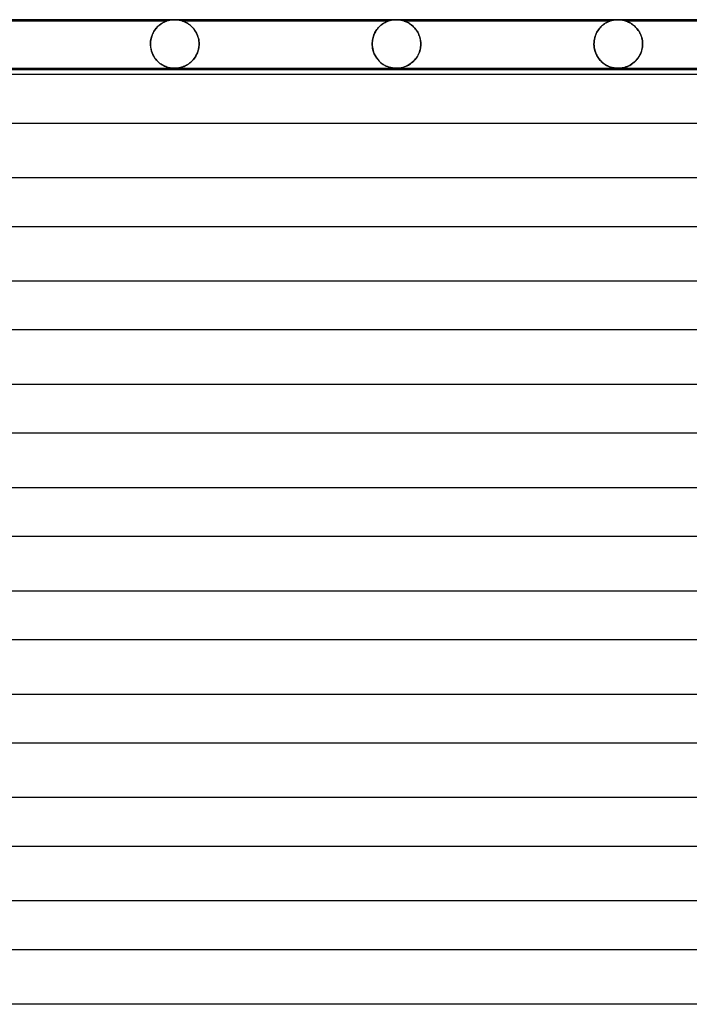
# Model space of a CAD drawing. Header units: millimetres. Extents: x -232 to 232, y -2 to 170.
# Tile 9 of 33: x -122 to -67, y 89 to 170. Entities that reach past the tile are written whole.
import ezdxf

# ---------------------------------------------------------------- set-up
doc = ezdxf.new("R2010")
doc.units = ezdxf.units.MM
doc.layers.add('HIDDEN', color=7, linetype='Continuous')
doc.layers.add('THICK', color=7, linetype='Continuous')

msp = doc.modelspace()

# ---------------------------------------------------------------- linework, layer by layer
at = {"layer": 'HIDDEN'}
for p, q in [((-127.126, 169.9), (-110.124, 169.9)), ((-111.079, 169.215), (-111.01, 169.3)), ((-110.966, 169.351), (-111.021, 169.288)), ((-111.01, 169.3), (-110.939, 169.381)), ((-110.909, 169.411), (-110.966, 169.351)), ((-110.939, 169.381), (-110.865, 169.456)), ((-110.852, 169.467), (-110.909, 169.411)), ((-110.865, 169.456), (-110.788, 169.524)), ((-110.794, 169.52), (-110.852, 169.467)), ((-110.735, 169.569), (-110.794, 169.52)), ((-110.788, 169.524), (-110.712, 169.586)), ((-110.677, 169.613), (-110.735, 169.569)), ((-110.712, 169.586), (-110.637, 169.642)), ((-110.62, 169.654), (-110.677, 169.613)), ((-110.637, 169.642), (-110.563, 169.691)), ((-110.565, 169.691), (-110.62, 169.654)), ((-110.511, 169.724), (-110.565, 169.691)), ((-110.563, 169.691), (-110.493, 169.734)), ((-110.46, 169.753), (-110.511, 169.724)), ((-110.493, 169.734), (-110.426, 169.771)), ((-110.412, 169.779), (-110.46, 169.753)), ((-110.426, 169.771), (-110.363, 169.803)), ((-110.367, 169.802), (-110.412, 169.779)), ((-110.325, 169.821), (-110.367, 169.802)), ((-110.363, 169.803), (-110.307, 169.829)), ((-110.285, 169.839), (-110.325, 169.821)), ((-110.307, 169.829), (-110.256, 169.851)), ((-110.246, 169.855), (-110.285, 169.839)), ((-110.256, 169.851), (-110.215, 169.868)), ((-110.208, 169.87), (-110.246, 169.855)), ((-110.215, 169.868), (-110.183, 169.88)), ((-110.174, 169.883), (-110.208, 169.87)), ((-110.183, 169.88), (-110.159, 169.888)), ((-110.147, 169.892), (-110.174, 169.883)), ((-110.159, 169.888), (-110.143, 169.894)), ((-110.13, 169.898), (-110.147, 169.892)), ((-110.143, 169.894), (-110.132, 169.897)), ((-110.132, 169.897), (-110.126, 169.899)), ((-110.125, 169.9), (-110.13, 169.898)), ((-110.126, 169.899), (-110.125, 169.9)), ((-110.124, 169.9), (-110.003, 169.936)), ((-110.003, 169.936), (-109.879, 169.964)), ((-109.879, 169.964), (-109.753, 169.984)), ((-109.753, 169.984), (-109.627, 169.996)), ((-109.627, 169.996), (-109.5, 170)), ((-109.5, 170), (-109.373, 169.996)), ((-109.373, 169.996), (-109.247, 169.984)), ((-109.247, 169.984), (-109.121, 169.964)), ((-109.121, 169.964), (-108.997, 169.936)), ((-108.997, 169.936), (-108.876, 169.9)), ((-108.876, 169.9), (-91.875, 169.9)), ((-108.873, 169.899), (-108.875, 169.9)), ((-108.875, 169.9), (-108.873, 169.899)), ((-108.867, 169.897), (-108.873, 169.899)), ((-108.873, 169.899), (-108.865, 169.897)), ((-108.856, 169.893), (-108.867, 169.897)), ((-108.865, 169.897), (-108.852, 169.892)), ((-108.838, 169.887), (-108.856, 169.893)), ((-108.852, 169.892), (-108.833, 169.886)), ((-108.812, 169.878), (-108.838, 169.887)), ((-108.833, 169.886), (-108.81, 169.878)), ((-108.778, 169.865), (-108.812, 169.878)), ((-108.81, 169.878), (-108.782, 169.867)), ((-108.782, 169.867), (-108.749, 169.854)), ((-108.734, 169.848), (-108.778, 169.865)), ((-108.749, 169.854), (-108.712, 169.839)), ((-108.682, 169.826), (-108.734, 169.848)), ((-108.712, 169.839), (-108.671, 169.821)), ((-108.624, 169.799), (-108.682, 169.826)), ((-108.671, 169.821), (-108.625, 169.799)), ((-108.625, 169.799), (-108.576, 169.775)), ((-108.56, 169.766), (-108.624, 169.799)), ((-108.576, 169.775), (-108.523, 169.746)), ((-108.492, 169.729), (-108.56, 169.766)), ((-108.523, 169.746), (-108.467, 169.714)), ((-108.42, 169.685), (-108.492, 169.729)), ((-108.467, 169.714), (-108.408, 169.678)), ((-108.346, 169.636), (-108.42, 169.685)), ((-108.408, 169.678), (-108.347, 169.637)), ((-108.347, 169.637), (-108.284, 169.592)), ((-108.269, 169.58), (-108.346, 169.636)), ((-108.284, 169.592), (-108.22, 169.542)), ((-108.192, 169.518), (-108.269, 169.58)), ((-108.22, 169.542), (-108.156, 169.487)), ((-108.114, 169.449), (-108.192, 169.518)), ((-108.156, 169.487), (-108.092, 169.428)), ((-108.039, 169.375), (-108.114, 169.449)), ((-108.092, 169.428), (-108.029, 169.364)), ((-107.966, 169.295), (-108.039, 169.375)), ((-108.029, 169.364), (-107.967, 169.296)), ((-107.967, 169.296), (-107.907, 169.224)), ((-107.897, 169.209), (-107.966, 169.295)), ((-92.765, 169.293), (-92.818, 169.226)), ((-92.78, 169.275), (-92.715, 169.35)), ((-92.71, 169.356), (-92.765, 169.293)), ((-92.715, 169.35), (-92.648, 169.421)), ((-92.654, 169.416), (-92.71, 169.356)), ((-92.597, 169.471), (-92.654, 169.416)), ((-92.648, 169.421), (-92.579, 169.487)), ((-92.539, 169.523), (-92.597, 169.471)), ((-92.579, 169.487), (-92.508, 169.549)), ((-92.481, 169.571), (-92.539, 169.523)), ((-92.508, 169.549), (-92.436, 169.606)), ((-92.424, 169.615), (-92.481, 169.571)), ((-92.436, 169.606), (-92.363, 169.658)), ((-92.367, 169.655), (-92.424, 169.615)), ((-92.313, 169.692), (-92.367, 169.655)), ((-92.363, 169.658), (-92.291, 169.705)), ((-92.26, 169.724), (-92.313, 169.692)), ((-92.291, 169.705), (-92.221, 169.746)), ((-92.21, 169.753), (-92.26, 169.724)), ((-92.221, 169.746), (-92.155, 169.782)), ((-92.162, 169.779), (-92.21, 169.753)), ((-92.117, 169.801), (-92.162, 169.779)), ((-92.155, 169.782), (-92.093, 169.812)), ((-92.076, 169.821), (-92.117, 169.801)), ((-92.093, 169.812), (-92.037, 169.838)), ((-92.037, 169.838), (-92.076, 169.821)), ((-92.037, 169.838), (-91.988, 169.859)), ((-91.999, 169.854), (-92.037, 169.838)), ((-91.96, 169.869), (-91.999, 169.854)), ((-91.988, 169.859), (-91.946, 169.875)), ((-91.925, 169.882), (-91.96, 169.869)), ((-91.946, 169.875), (-91.914, 169.887)), ((-91.898, 169.892), (-91.925, 169.882)), ((-91.914, 169.887), (-91.892, 169.894)), ((-91.88, 169.898), (-91.898, 169.892)), ((-91.892, 169.894), (-91.879, 169.899)), ((-91.875, 169.9), (-91.88, 169.898)), ((-91.879, 169.899), (-91.875, 169.9)), ((-91.875, 169.9), (-91.753, 169.936)), ((-91.753, 169.936), (-91.629, 169.964)), ((-91.629, 169.964), (-91.503, 169.984)), ((-91.503, 169.984), (-91.377, 169.996)), ((-91.377, 169.996), (-91.25, 170)), ((-91.25, 170), (-91.123, 169.996)), ((-91.123, 169.996), (-90.997, 169.984)), ((-90.997, 169.984), (-90.871, 169.964)), ((-90.871, 169.964), (-90.747, 169.936)), ((-90.747, 169.936), (-90.626, 169.9)), ((-90.626, 169.9), (-73.624, 169.9)), ((-90.622, 169.899), (-90.625, 169.9)), ((-90.625, 169.9), (-90.624, 169.9)), ((-90.624, 169.9), (-90.621, 169.898)), ((-90.613, 169.896), (-90.622, 169.899)), ((-90.621, 169.898), (-90.614, 169.896)), ((-90.614, 169.896), (-90.606, 169.893)), ((-90.595, 169.89), (-90.613, 169.896)), ((-90.606, 169.893), (-90.594, 169.89)), ((-90.57, 169.881), (-90.595, 169.89)), ((-90.594, 169.89), (-90.579, 169.884)), ((-90.579, 169.884), (-90.559, 169.877)), ((-90.534, 169.868), (-90.57, 169.881)), ((-90.559, 169.877), (-90.532, 169.867)), ((-90.489, 169.85), (-90.534, 169.868)), ((-90.532, 169.867), (-90.499, 169.854)), ((-90.499, 169.854), (-90.459, 169.837)), ((-90.436, 169.827), (-90.489, 169.85)), ((-90.459, 169.837), (-90.413, 169.817)), ((-90.377, 169.8), (-90.436, 169.827)), ((-90.413, 169.817), (-90.363, 169.794)), ((-90.312, 169.768), (-90.377, 169.8)), ((-90.363, 169.794), (-90.309, 169.766)), ((-90.243, 169.73), (-90.312, 169.768)), ((-90.309, 169.766), (-90.251, 169.735)), ((-90.251, 169.735), (-90.189, 169.698)), ((-90.17, 169.686), (-90.243, 169.73)), ((-90.189, 169.698), (-90.125, 169.657)), ((-90.096, 169.637), (-90.17, 169.686)), ((-90.125, 169.657), (-90.06, 169.611)), ((-90.019, 169.582), (-90.096, 169.637)), ((-90.06, 169.611), (-89.993, 169.561)), ((-89.943, 169.52), (-90.019, 169.582)), ((-89.993, 169.561), (-89.925, 169.505)), ((-89.869, 169.455), (-89.943, 169.52)), ((-89.925, 169.505), (-89.858, 169.445)), ((-89.796, 169.384), (-89.869, 169.455)), ((-89.858, 169.445), (-89.791, 169.379)), ((-89.726, 169.308), (-89.796, 169.384)), ((-89.791, 169.379), (-89.725, 169.307)), ((-89.659, 169.228), (-89.726, 169.308)), ((-89.725, 169.307), (-89.661, 169.23)), ((-74.545, 169.252), (-74.477, 169.334)), ((-74.469, 169.343), (-74.538, 169.261)), ((-74.477, 169.334), (-74.406, 169.411)), ((-74.398, 169.419), (-74.469, 169.343)), ((-74.406, 169.411), (-74.333, 169.482)), ((-74.326, 169.488), (-74.398, 169.419)), ((-74.333, 169.482), (-74.259, 169.547)), ((-74.253, 169.552), (-74.326, 169.488)), ((-74.259, 169.547), (-74.185, 169.606)), ((-74.181, 169.609), (-74.253, 169.552)), ((-74.185, 169.606), (-74.113, 169.658)), ((-74.109, 169.661), (-74.181, 169.609)), ((-74.113, 169.658), (-74.042, 169.704)), ((-74.038, 169.706), (-74.109, 169.661)), ((-74.042, 169.704), (-73.975, 169.744)), ((-73.97, 169.747), (-74.038, 169.706)), ((-73.975, 169.744), (-73.912, 169.778)), ((-73.906, 169.781), (-73.97, 169.747)), ((-73.912, 169.778), (-73.853, 169.808)), ((-73.847, 169.811), (-73.906, 169.781)), ((-73.853, 169.808), (-73.8, 169.832)), ((-73.793, 169.835), (-73.847, 169.811)), ((-73.8, 169.832), (-73.752, 169.853)), ((-73.746, 169.855), (-73.793, 169.835)), ((-73.752, 169.853), (-73.713, 169.868)), ((-73.708, 169.87), (-73.746, 169.855)), ((-73.713, 169.868), (-73.682, 169.88)), ((-73.679, 169.881), (-73.708, 169.87)), ((-73.682, 169.88), (-73.659, 169.888)), ((-73.657, 169.889), (-73.679, 169.881)), ((-73.659, 169.888), (-73.643, 169.894)), ((-73.643, 169.894), (-73.657, 169.889)), ((-73.643, 169.894), (-73.632, 169.897)), ((-73.633, 169.897), (-73.643, 169.894)), ((-73.627, 169.899), (-73.633, 169.897)), ((-73.632, 169.897), (-73.626, 169.899)), ((-73.625, 169.9), (-73.627, 169.899)), ((-73.626, 169.899), (-73.625, 169.9)), ((-73.624, 169.9), (-73.503, 169.936)), ((-73.503, 169.936), (-73.379, 169.964)), ((-73.379, 169.964), (-73.253, 169.984)), ((-73.253, 169.984), (-73.127, 169.996)), ((-73.127, 169.996), (-73, 170)), ((-73, 170), (-72.873, 169.996)), ((-72.873, 169.996), (-72.747, 169.984)), ((-72.747, 169.984), (-72.621, 169.964)), ((-72.621, 169.964), (-72.497, 169.936)), ((-72.497, 169.936), (-72.376, 169.9)), ((-72.376, 169.9), (-55.375, 169.9)), ((-72.373, 169.899), (-72.375, 169.9)), ((-72.375, 169.9), (-72.373, 169.899)), ((-72.365, 169.896), (-72.373, 169.899)), ((-72.373, 169.899), (-72.367, 169.897)), ((-72.367, 169.897), (-72.357, 169.894)), ((-72.35, 169.892), (-72.365, 169.896)), ((-72.357, 169.894), (-72.342, 169.889)), ((-72.328, 169.884), (-72.35, 169.892)), ((-72.342, 169.889), (-72.32, 169.881)), ((-72.297, 169.873), (-72.328, 169.884)), ((-72.32, 169.881), (-72.291, 169.87)), ((-72.257, 169.857), (-72.297, 169.873)), ((-72.291, 169.87), (-72.252, 169.855)), ((-72.209, 169.838), (-72.257, 169.857)), ((-72.252, 169.855), (-72.203, 169.835)), ((-72.154, 169.813), (-72.209, 169.838)), ((-72.203, 169.835), (-72.148, 169.81)), ((-72.094, 169.785), (-72.154, 169.813)), ((-72.148, 169.81), (-72.087, 169.781)), ((-72.029, 169.751), (-72.094, 169.785)), ((-72.087, 169.781), (-72.021, 169.746)), ((-71.96, 169.711), (-72.029, 169.751)), ((-72.021, 169.746), (-71.951, 169.706)), ((-71.888, 169.666), (-71.96, 169.711)), ((-71.951, 169.706), (-71.878, 169.66)), ((-71.814, 169.616), (-71.888, 169.666)), ((-71.878, 169.66), (-71.804, 169.608)), ((-71.74, 169.56), (-71.814, 169.616)), ((-71.804, 169.608), (-71.728, 169.551)), ((-71.666, 169.499), (-71.74, 169.56)), ((-71.728, 169.551), (-71.653, 169.487)), ((-71.594, 169.433), (-71.666, 169.499)), ((-71.653, 169.487), (-71.578, 169.418)), ((-71.523, 169.362), (-71.594, 169.433)), ((-71.578, 169.418), (-71.504, 169.342)), ((-71.454, 169.286), (-71.523, 169.362)), ((-71.504, 169.342), (-71.432, 169.261)), ((-111.45, 168.363), (-111.424, 168.483)), ((-111.41, 168.537), (-111.436, 168.434)), ((-111.424, 168.483), (-111.392, 168.599)), ((-111.381, 168.636), (-111.41, 168.537)), ((-111.392, 168.599), (-111.354, 168.712)), ((-111.347, 168.732), (-111.381, 168.636)), ((-111.354, 168.712), (-111.309, 168.822)), ((-111.309, 168.823), (-111.347, 168.732)), ((-111.309, 168.822), (-111.259, 168.927)), ((-111.267, 168.911), (-111.309, 168.823)), ((-111.223, 168.994), (-111.267, 168.911)), ((-111.259, 168.927), (-111.203, 169.028)), ((-111.176, 169.073), (-111.223, 168.994)), ((-111.203, 169.028), (-111.143, 169.124)), ((-111.126, 169.149), (-111.176, 169.073)), ((-111.143, 169.124), (-111.079, 169.215)), ((-111.075, 169.22), (-111.126, 169.149)), ((-111.021, 169.288), (-111.075, 169.22)), ((-107.907, 169.224), (-107.85, 169.146)), ((-107.831, 169.119), (-107.897, 169.209)), ((-107.85, 169.146), (-107.795, 169.065)), ((-107.769, 169.024), (-107.831, 169.119)), ((-107.795, 169.065), (-107.742, 168.978)), ((-107.712, 168.923), (-107.769, 169.024)), ((-107.742, 168.978), (-107.693, 168.887)), ((-107.661, 168.819), (-107.712, 168.923)), ((-107.693, 168.887), (-107.648, 168.791)), ((-107.615, 168.71), (-107.661, 168.819)), ((-107.648, 168.791), (-107.607, 168.69)), ((-107.575, 168.597), (-107.615, 168.71)), ((-107.607, 168.69), (-107.571, 168.585)), ((-107.542, 168.481), (-107.575, 168.597)), ((-107.571, 168.585), (-107.54, 168.475)), ((-107.515, 168.362), (-107.542, 168.481)), ((-93.183, 168.431), (-93.158, 168.536)), ((-93.156, 168.543), (-93.181, 168.439)), ((-93.158, 168.536), (-93.126, 168.639)), ((-93.125, 168.643), (-93.156, 168.543)), ((-93.126, 168.639), (-93.09, 168.741)), ((-93.091, 168.739), (-93.125, 168.643)), ((-93.053, 168.831), (-93.091, 168.739)), ((-93.09, 168.741), (-93.049, 168.839)), ((-93.011, 168.918), (-93.053, 168.831)), ((-93.049, 168.839), (-93.003, 168.933)), ((-92.966, 169.001), (-93.011, 168.918)), ((-93.003, 168.933), (-92.953, 169.024)), ((-92.919, 169.08), (-92.966, 169.001)), ((-92.953, 169.024), (-92.899, 169.112)), ((-92.87, 169.155), (-92.919, 169.08)), ((-92.899, 169.112), (-92.841, 169.195)), ((-92.818, 169.226), (-92.87, 169.155)), ((-92.841, 169.195), (-92.78, 169.275)), ((-89.661, 169.23), (-89.598, 169.147)), ((-89.596, 169.144), (-89.659, 169.228)), ((-89.598, 169.147), (-89.538, 169.058)), ((-89.536, 169.055), (-89.596, 169.144)), ((-89.538, 169.058), (-89.481, 168.963)), ((-89.481, 168.962), (-89.536, 169.055)), ((-89.481, 168.963), (-89.428, 168.862)), ((-89.43, 168.866), (-89.481, 168.962)), ((-89.384, 168.765), (-89.43, 168.866)), ((-89.428, 168.862), (-89.38, 168.755)), ((-89.344, 168.662), (-89.384, 168.765)), ((-89.38, 168.755), (-89.337, 168.643)), ((-89.309, 168.555), (-89.344, 168.662)), ((-89.337, 168.643), (-89.299, 168.523)), ((-89.28, 168.446), (-89.309, 168.555)), ((-89.299, 168.523), (-89.269, 168.399)), ((-74.907, 168.52), (-74.936, 168.394)), ((-74.936, 168.391), (-74.908, 168.516)), ((-74.908, 168.516), (-74.873, 168.637)), ((-74.871, 168.642), (-74.907, 168.52)), ((-74.873, 168.637), (-74.831, 168.753)), ((-74.828, 168.759), (-74.871, 168.642)), ((-74.831, 168.753), (-74.783, 168.864)), ((-74.78, 168.871), (-74.828, 168.759)), ((-74.783, 168.864), (-74.73, 168.969)), ((-74.726, 168.977), (-74.78, 168.871)), ((-74.73, 168.969), (-74.673, 169.069)), ((-74.667, 169.078), (-74.726, 168.977)), ((-74.673, 169.069), (-74.611, 169.163)), ((-74.604, 169.173), (-74.667, 169.078)), ((-74.611, 169.163), (-74.545, 169.252)), ((-74.538, 169.261), (-74.604, 169.173)), ((-71.387, 169.205), (-71.454, 169.286)), ((-71.432, 169.261), (-71.363, 169.173)), ((-71.324, 169.118), (-71.387, 169.205)), ((-71.363, 169.173), (-71.297, 169.079)), ((-71.264, 169.027), (-71.324, 169.118)), ((-71.297, 169.079), (-71.236, 168.978)), ((-71.209, 168.93), (-71.264, 169.027)), ((-71.236, 168.978), (-71.179, 168.872)), ((-71.157, 168.828), (-71.209, 168.93)), ((-71.179, 168.872), (-71.127, 168.761)), ((-71.111, 168.721), (-71.157, 168.828)), ((-71.127, 168.761), (-71.082, 168.644)), ((-71.07, 168.609), (-71.111, 168.721)), ((-71.082, 168.644), (-71.044, 168.522)), ((-71.036, 168.494), (-71.07, 168.609)), ((-71.044, 168.522), (-71.013, 168.395)), ((-71.009, 168.374), (-71.036, 168.494)), ((-111.482, 168), (-111.479, 168.122)), ((-111.479, 168.111), (-111.482, 168)), ((-111.482, 167.983), (-111.482, 168)), ((-111.482, 168), (-111.482, 167.983)), ((-111.482, 167.967), (-111.482, 167.983)), ((-111.482, 167.983), (-111.482, 167.967)), ((-111.481, 167.95), (-111.482, 167.967)), ((-111.482, 167.967), (-111.481, 167.95)), ((-111.481, 167.933), (-111.481, 167.95)), ((-111.481, 167.95), (-111.481, 167.933)), ((-111.48, 167.917), (-111.481, 167.933)), ((-111.481, 167.933), (-111.48, 167.917)), ((-111.48, 167.9), (-111.48, 167.917)), ((-111.48, 167.917), (-111.48, 167.9)), ((-111.48, 167.9), (-111.469, 167.774)), ((-111.465, 167.735), (-111.48, 167.9)), ((-111.479, 168.122), (-111.468, 168.243)), ((-111.47, 168.22), (-111.479, 168.111)), ((-111.456, 168.328), (-111.47, 168.22)), ((-111.469, 167.774), (-111.451, 167.648)), ((-111.468, 168.243), (-111.45, 168.363)), ((-111.437, 167.575), (-111.465, 167.735)), ((-111.436, 168.434), (-111.456, 168.328)), ((-107.54, 168.475), (-107.515, 168.36)), ((-107.525, 167.585), (-107.498, 167.74)), ((-107.506, 167.691), (-107.525, 167.588)), ((-107.497, 168.242), (-107.515, 168.362)), ((-107.515, 168.36), (-107.497, 168.243)), ((-107.492, 167.795), (-107.506, 167.691)), ((-107.498, 167.74), (-107.484, 167.9)), ((-107.497, 168.243), (-107.485, 168.122)), ((-107.485, 168.121), (-107.497, 168.242)), ((-107.484, 167.9), (-107.492, 167.795)), ((-107.485, 168.122), (-107.481, 168)), ((-107.481, 168), (-107.485, 168.121)), ((-107.483, 167.917), (-107.484, 167.9)), ((-107.484, 167.9), (-107.483, 167.917)), ((-107.482, 167.95), (-107.483, 167.933)), ((-107.483, 167.933), (-107.482, 167.95)), ((-107.483, 167.933), (-107.483, 167.917)), ((-107.483, 167.917), (-107.483, 167.933)), ((-107.481, 167.983), (-107.482, 167.967)), ((-107.482, 167.967), (-107.481, 167.983)), ((-107.482, 167.967), (-107.482, 167.95)), ((-107.482, 167.95), (-107.482, 167.967)), ((-107.481, 168), (-107.481, 167.983)), ((-107.481, 167.983), (-107.481, 168)), ((-93.226, 168.112), (-93.229, 168)), ((-93.229, 168), (-93.226, 168.108)), ((-93.229, 167.983), (-93.229, 168)), ((-93.229, 168), (-93.229, 167.983)), ((-93.228, 167.967), (-93.229, 167.983)), ((-93.229, 167.983), (-93.228, 167.967)), ((-93.228, 167.95), (-93.228, 167.967)), ((-93.228, 167.967), (-93.228, 167.95)), ((-93.227, 167.933), (-93.228, 167.95)), ((-93.228, 167.95), (-93.227, 167.933)), ((-93.227, 167.917), (-93.227, 167.933)), ((-93.227, 167.933), (-93.227, 167.917)), ((-93.226, 167.9), (-93.227, 167.917)), ((-93.227, 167.917), (-93.226, 167.9)), ((-93.217, 168.223), (-93.226, 168.112)), ((-93.226, 168.108), (-93.217, 168.217)), ((-93.226, 167.9), (-93.213, 167.753)), ((-93.219, 167.806), (-93.226, 167.9)), ((-93.208, 167.713), (-93.219, 167.806)), ((-93.202, 168.331), (-93.217, 168.223)), ((-93.217, 168.217), (-93.203, 168.324)), ((-93.213, 167.753), (-93.19, 167.607)), ((-93.193, 167.622), (-93.208, 167.713)), ((-93.203, 168.324), (-93.183, 168.431)), ((-93.181, 168.439), (-93.202, 168.331)), ((-89.249, 167.713), (-89.285, 167.526)), ((-89.257, 168.336), (-89.28, 168.446)), ((-89.269, 168.399), (-89.247, 168.27)), ((-89.267, 167.607), (-89.243, 167.752)), ((-89.241, 168.225), (-89.257, 168.336)), ((-89.23, 167.9), (-89.249, 167.713)), ((-89.247, 168.27), (-89.233, 168.137)), ((-89.243, 167.752), (-89.23, 167.9)), ((-89.231, 168.112), (-89.241, 168.225)), ((-89.233, 168.137), (-89.228, 168)), ((-89.228, 168), (-89.231, 168.112)), ((-89.229, 167.917), (-89.23, 167.9)), ((-89.23, 167.9), (-89.229, 167.917)), ((-89.228, 167.95), (-89.229, 167.933)), ((-89.229, 167.933), (-89.228, 167.95)), ((-89.229, 167.933), (-89.229, 167.917)), ((-89.229, 167.917), (-89.229, 167.933)), ((-89.228, 168), (-89.228, 167.983)), ((-89.228, 167.983), (-89.228, 168)), ((-89.228, 167.983), (-89.228, 167.967)), ((-89.228, 167.967), (-89.228, 167.983)), ((-89.228, 167.967), (-89.228, 167.95)), ((-89.228, 167.95), (-89.228, 167.967)), ((-74.969, 168.134), (-74.973, 168)), ((-74.973, 168), (-74.969, 168.132)), ((-74.973, 167.983), (-74.973, 168)), ((-74.973, 168), (-74.973, 167.983)), ((-74.973, 167.967), (-74.973, 167.983)), ((-74.973, 167.983), (-74.973, 167.967)), ((-74.973, 167.95), (-74.973, 167.967)), ((-74.973, 167.967), (-74.973, 167.95)), ((-74.972, 167.933), (-74.973, 167.95)), ((-74.973, 167.95), (-74.972, 167.933)), ((-74.972, 167.917), (-74.972, 167.933)), ((-74.972, 167.933), (-74.972, 167.917)), ((-74.971, 167.9), (-74.972, 167.917)), ((-74.972, 167.917), (-74.971, 167.9)), ((-74.971, 167.9), (-74.964, 167.802)), ((-74.962, 167.789), (-74.971, 167.9)), ((-74.957, 168.265), (-74.969, 168.134)), ((-74.969, 168.132), (-74.957, 168.263)), ((-74.964, 167.802), (-74.952, 167.705)), ((-74.948, 167.678), (-74.962, 167.789)), ((-74.936, 168.394), (-74.957, 168.265)), ((-74.957, 168.263), (-74.936, 168.391)), ((-74.952, 167.705), (-74.935, 167.609)), ((-74.927, 167.57), (-74.948, 167.678)), ((-70.99, 167.73), (-71.021, 167.563)), ((-71.013, 168.395), (-70.991, 168.266)), ((-70.989, 168.252), (-71.009, 168.374)), ((-71.006, 167.636), (-70.986, 167.767)), ((-70.991, 168.266), (-70.977, 168.134)), ((-70.974, 167.9), (-70.99, 167.73)), ((-70.976, 168.127), (-70.989, 168.252)), ((-70.986, 167.767), (-70.974, 167.9)), ((-70.977, 168.134), (-70.972, 168)), ((-70.972, 168), (-70.976, 168.127)), ((-70.973, 167.933), (-70.974, 167.917)), ((-70.974, 167.917), (-70.973, 167.933)), ((-70.974, 167.917), (-70.974, 167.9)), ((-70.974, 167.9), (-70.974, 167.917)), ((-70.972, 167.95), (-70.973, 167.933)), ((-70.973, 167.933), (-70.972, 167.95)), ((-70.972, 168), (-70.972, 167.983)), ((-70.972, 167.983), (-70.972, 168)), ((-70.972, 167.983), (-70.972, 167.967)), ((-70.972, 167.967), (-70.972, 167.983)), ((-70.972, 167.967), (-70.972, 167.95)), ((-70.972, 167.95), (-70.972, 167.967)), ((-111.451, 167.648), (-111.425, 167.523)), ((-111.397, 167.421), (-111.437, 167.575)), ((-111.425, 167.523), (-111.391, 167.399)), ((-111.347, 167.274), (-111.397, 167.421)), ((-111.391, 167.399), (-111.349, 167.278)), ((-111.349, 167.278), (-111.3, 167.162)), ((-111.288, 167.135), (-111.347, 167.274)), ((-111.3, 167.162), (-111.245, 167.049)), ((-111.22, 167.004), (-111.288, 167.135)), ((-111.245, 167.049), (-111.183, 166.941)), ((-111.146, 166.883), (-111.22, 167.004)), ((-111.183, 166.941), (-111.115, 166.838)), ((-111.065, 166.77), (-111.146, 166.883)), ((-107.887, 166.8), (-107.809, 166.91)), ((-107.803, 166.919), (-107.861, 166.835)), ((-107.809, 166.91), (-107.736, 167.03)), ((-107.75, 167.006), (-107.803, 166.919)), ((-107.7, 167.096), (-107.75, 167.006)), ((-107.736, 167.03), (-107.67, 167.157)), ((-107.655, 167.19), (-107.7, 167.096)), ((-107.67, 167.157), (-107.613, 167.292)), ((-107.615, 167.286), (-107.655, 167.19)), ((-107.579, 167.385), (-107.615, 167.286)), ((-107.613, 167.292), (-107.564, 167.435)), ((-107.549, 167.486), (-107.579, 167.385)), ((-107.564, 167.435), (-107.525, 167.585)), ((-107.525, 167.588), (-107.549, 167.486)), ((-93.174, 167.532), (-93.193, 167.622)), ((-93.19, 167.607), (-93.156, 167.461)), ((-93.151, 167.445), (-93.174, 167.532)), ((-93.156, 167.461), (-93.111, 167.318)), ((-93.125, 167.36), (-93.151, 167.445)), ((-93.096, 167.278), (-93.125, 167.36)), ((-93.111, 167.318), (-93.055, 167.18)), ((-93.064, 167.199), (-93.096, 167.278)), ((-93.029, 167.122), (-93.064, 167.199)), ((-93.055, 167.18), (-92.991, 167.047)), ((-92.992, 167.049), (-93.029, 167.122)), ((-92.952, 166.978), (-92.992, 167.049)), ((-92.991, 167.047), (-92.917, 166.92)), ((-92.91, 166.909), (-92.952, 166.978)), ((-92.917, 166.92), (-92.834, 166.799)), ((-92.867, 166.844), (-92.91, 166.909)), ((-89.657, 166.77), (-89.584, 166.869)), ((-89.501, 166.998), (-89.605, 166.84)), ((-89.584, 166.869), (-89.515, 166.975)), ((-89.515, 166.975), (-89.452, 167.087)), ((-89.413, 167.166), (-89.501, 166.998)), ((-89.452, 167.087), (-89.394, 167.207)), ((-89.341, 167.342), (-89.413, 167.166)), ((-89.394, 167.207), (-89.344, 167.334)), ((-89.344, 167.334), (-89.301, 167.467)), ((-89.285, 167.526), (-89.341, 167.342)), ((-89.301, 167.467), (-89.267, 167.607)), ((-74.935, 167.609), (-74.914, 167.514)), ((-74.901, 167.463), (-74.927, 167.57)), ((-74.914, 167.514), (-74.889, 167.421)), ((-74.869, 167.358), (-74.901, 167.463)), ((-74.889, 167.421), (-74.86, 167.33)), ((-74.833, 167.257), (-74.869, 167.358)), ((-74.86, 167.33), (-74.827, 167.241)), ((-74.791, 167.158), (-74.833, 167.257)), ((-74.827, 167.241), (-74.79, 167.156)), ((-74.745, 167.064), (-74.791, 167.158)), ((-74.79, 167.156), (-74.75, 167.073)), ((-74.75, 167.073), (-74.707, 166.993)), ((-74.695, 166.973), (-74.745, 167.064)), ((-74.707, 166.993), (-74.66, 166.916)), ((-74.642, 166.887), (-74.695, 166.973)), ((-74.66, 166.916), (-74.611, 166.842)), ((-74.584, 166.804), (-74.642, 166.887)), ((-71.36, 166.828), (-71.29, 166.928)), ((-71.27, 166.96), (-71.357, 166.831)), ((-71.29, 166.928), (-71.226, 167.033)), ((-71.191, 167.098), (-71.27, 166.96)), ((-71.226, 167.033), (-71.168, 167.144)), ((-71.123, 167.245), (-71.191, 167.098)), ((-71.168, 167.144), (-71.117, 167.26)), ((-71.065, 167.401), (-71.123, 167.245)), ((-71.117, 167.26), (-71.072, 167.381)), ((-71.072, 167.381), (-71.035, 167.506)), ((-71.021, 167.563), (-71.065, 167.401)), ((-71.035, 167.506), (-71.006, 167.636)), ((-111.115, 166.838), (-111.041, 166.74)), ((-110.979, 166.666), (-111.065, 166.77)), ((-111.041, 166.74), (-110.963, 166.648)), ((-110.889, 166.571), (-110.979, 166.666)), ((-110.963, 166.648), (-110.88, 166.562)), ((-110.797, 166.485), (-110.889, 166.571)), ((-110.88, 166.562), (-110.792, 166.481)), ((-110.702, 166.408), (-110.797, 166.485)), ((-110.792, 166.481), (-110.7, 166.406)), ((-110.607, 166.339), (-110.702, 166.408)), ((-110.7, 166.406), (-110.606, 166.338)), ((-110.51, 166.277), (-110.607, 166.339)), ((-110.606, 166.338), (-110.511, 166.278)), ((-110.511, 166.278), (-110.415, 166.225)), ((-110.413, 166.223), (-110.51, 166.277)), ((-110.415, 166.225), (-110.319, 166.178)), ((-110.317, 166.176), (-110.413, 166.223)), ((-110.319, 166.178), (-110.224, 166.138)), ((-110.221, 166.136), (-110.317, 166.176)), ((-110.224, 166.138), (-110.13, 166.103)), ((-110.128, 166.102), (-110.221, 166.136)), ((-110.13, 166.103), (-110.038, 166.074)), ((-110.036, 166.074), (-110.128, 166.102)), ((-110.038, 166.074), (-109.947, 166.051)), ((-109.946, 166.051), (-110.036, 166.074)), ((-109.947, 166.051), (-109.862, 166.033)), ((-109.861, 166.033), (-109.946, 166.051)), ((-109.014, 166.059), (-109.09, 166.042)), ((-109.078, 166.044), (-108.992, 166.065)), ((-108.934, 166.081), (-109.014, 166.059)), ((-108.992, 166.065), (-108.903, 166.09)), ((-108.854, 166.106), (-108.934, 166.081)), ((-108.903, 166.09), (-108.811, 166.121)), ((-108.772, 166.136), (-108.854, 166.106)), ((-108.811, 166.121), (-108.718, 166.157)), ((-108.689, 166.17), (-108.772, 166.136)), ((-108.718, 166.157), (-108.623, 166.2)), ((-108.606, 166.209), (-108.689, 166.17)), ((-108.623, 166.2), (-108.527, 166.249)), ((-108.522, 166.252), (-108.606, 166.209)), ((-108.527, 166.249), (-108.431, 166.306)), ((-108.439, 166.3), (-108.522, 166.252)), ((-108.358, 166.353), (-108.439, 166.3)), ((-108.431, 166.306), (-108.335, 166.369)), ((-108.278, 166.41), (-108.358, 166.353)), ((-108.335, 166.369), (-108.241, 166.439)), ((-108.201, 166.471), (-108.278, 166.41)), ((-108.241, 166.439), (-108.148, 166.517)), ((-108.127, 166.536), (-108.201, 166.471)), ((-108.148, 166.517), (-108.058, 166.603)), ((-108.056, 166.605), (-108.127, 166.536)), ((-108.058, 166.603), (-107.971, 166.697)), ((-107.987, 166.678), (-108.056, 166.605)), ((-107.923, 166.755), (-107.987, 166.678)), ((-107.971, 166.697), (-107.887, 166.8)), ((-107.861, 166.835), (-107.923, 166.755)), ((-92.821, 166.781), (-92.867, 166.844)), ((-92.834, 166.799), (-92.744, 166.686)), ((-92.774, 166.721), (-92.821, 166.781)), ((-92.725, 166.664), (-92.774, 166.721)), ((-92.744, 166.686), (-92.646, 166.58)), ((-92.675, 166.61), (-92.725, 166.664)), ((-92.624, 166.558), (-92.675, 166.61)), ((-92.646, 166.58), (-92.542, 166.482)), ((-92.571, 166.509), (-92.624, 166.558)), ((-92.518, 166.462), (-92.571, 166.509)), ((-92.542, 166.482), (-92.432, 166.393)), ((-92.463, 166.418), (-92.518, 166.462)), ((-92.408, 166.376), (-92.463, 166.418)), ((-92.432, 166.393), (-92.319, 166.315)), ((-92.353, 166.337), (-92.408, 166.376)), ((-92.297, 166.301), (-92.353, 166.337)), ((-92.319, 166.315), (-92.204, 166.246)), ((-92.242, 166.267), (-92.297, 166.301)), ((-92.187, 166.237), (-92.242, 166.267)), ((-92.204, 166.246), (-92.089, 166.187)), ((-92.133, 166.208), (-92.187, 166.237)), ((-92.079, 166.182), (-92.133, 166.208)), ((-92.089, 166.187), (-91.974, 166.138)), ((-92.026, 166.159), (-92.079, 166.182)), ((-91.973, 166.137), (-92.026, 166.159)), ((-91.974, 166.138), (-91.861, 166.097)), ((-91.922, 166.118), (-91.973, 166.137)), ((-91.871, 166.1), (-91.922, 166.118)), ((-91.821, 166.084), (-91.871, 166.1)), ((-91.861, 166.097), (-91.75, 166.064)), ((-91.767, 166.069), (-91.821, 166.084)), ((-91.706, 166.054), (-91.767, 166.069)), ((-91.75, 166.064), (-91.644, 166.04)), ((-91.638, 166.039), (-91.706, 166.054)), ((-90.72, 166.071), (-90.857, 166.038)), ((-90.828, 166.044), (-90.753, 166.062)), ((-90.753, 166.062), (-90.676, 166.083)), ((-90.577, 166.115), (-90.72, 166.071)), ((-90.676, 166.083), (-90.595, 166.109)), ((-90.595, 166.109), (-90.513, 166.139)), ((-90.43, 166.174), (-90.577, 166.115)), ((-90.513, 166.139), (-90.428, 166.174)), ((-90.281, 166.247), (-90.43, 166.174)), ((-90.428, 166.174), (-90.341, 166.215)), ((-90.341, 166.215), (-90.253, 166.262)), ((-90.133, 166.335), (-90.281, 166.247)), ((-90.253, 166.262), (-90.164, 166.315)), ((-90.164, 166.315), (-90.075, 166.375)), ((-89.988, 166.44), (-90.133, 166.335)), ((-90.075, 166.375), (-89.986, 166.442)), ((-89.849, 166.561), (-89.988, 166.44)), ((-89.986, 166.442), (-89.899, 166.514)), ((-89.899, 166.514), (-89.815, 166.593)), ((-89.721, 166.694), (-89.849, 166.561)), ((-89.815, 166.593), (-89.735, 166.679)), ((-89.735, 166.679), (-89.657, 166.77)), ((-89.605, 166.84), (-89.721, 166.694)), ((-74.611, 166.842), (-74.559, 166.771)), ((-74.523, 166.725), (-74.584, 166.804)), ((-74.559, 166.771), (-74.505, 166.703)), ((-74.459, 166.65), (-74.523, 166.725)), ((-74.505, 166.703), (-74.449, 166.639)), ((-74.393, 166.579), (-74.459, 166.65)), ((-74.449, 166.639), (-74.391, 166.577)), ((-74.323, 166.513), (-74.393, 166.579)), ((-74.391, 166.577), (-74.33, 166.519)), ((-74.33, 166.519), (-74.268, 166.464)), ((-74.252, 166.45), (-74.323, 166.513)), ((-74.268, 166.464), (-74.205, 166.413)), ((-74.177, 166.392), (-74.252, 166.45)), ((-74.205, 166.413), (-74.141, 166.365)), ((-74.101, 166.338), (-74.177, 166.392)), ((-74.141, 166.365), (-74.076, 166.321)), ((-74.023, 166.287), (-74.101, 166.338)), ((-74.076, 166.321), (-74.012, 166.28)), ((-73.944, 166.241), (-74.023, 166.287)), ((-74.012, 166.28), (-73.947, 166.243)), ((-73.947, 166.243), (-73.882, 166.209)), ((-73.865, 166.2), (-73.944, 166.241)), ((-73.882, 166.209), (-73.818, 166.178)), ((-73.785, 166.163), (-73.865, 166.2)), ((-73.818, 166.178), (-73.754, 166.15)), ((-73.706, 166.131), (-73.785, 166.163)), ((-73.754, 166.15), (-73.691, 166.125)), ((-73.627, 166.103), (-73.706, 166.131)), ((-73.691, 166.125), (-73.628, 166.103)), ((-73.628, 166.103), (-73.567, 166.083)), ((-73.549, 166.078), (-73.627, 166.103)), ((-73.567, 166.083), (-73.507, 166.066)), ((-73.472, 166.058), (-73.549, 166.078)), ((-73.507, 166.066), (-73.446, 166.051)), ((-73.396, 166.04), (-73.472, 166.058)), ((-73.446, 166.051), (-73.381, 166.037)), ((-72.557, 166.049), (-72.467, 166.071)), ((-72.451, 166.075), (-72.556, 166.049)), ((-72.467, 166.071), (-72.381, 166.097)), ((-72.343, 166.109), (-72.451, 166.075)), ((-72.381, 166.097), (-72.297, 166.125)), ((-72.231, 166.151), (-72.343, 166.109)), ((-72.297, 166.125), (-72.211, 166.159)), ((-72.117, 166.201), (-72.231, 166.151)), ((-72.211, 166.159), (-72.123, 166.199)), ((-72.123, 166.199), (-72.035, 166.244)), ((-72.003, 166.261), (-72.117, 166.201)), ((-72.035, 166.244), (-71.946, 166.294)), ((-71.887, 166.331), (-72.003, 166.261)), ((-71.946, 166.294), (-71.856, 166.352)), ((-71.773, 166.411), (-71.887, 166.331)), ((-71.856, 166.352), (-71.767, 166.415)), ((-71.661, 166.502), (-71.773, 166.411)), ((-71.767, 166.415), (-71.679, 166.486)), ((-71.679, 166.486), (-71.594, 166.563)), ((-71.553, 166.602), (-71.661, 166.502)), ((-71.594, 166.563), (-71.512, 166.645)), ((-71.452, 166.712), (-71.553, 166.602)), ((-71.512, 166.645), (-71.434, 166.733)), ((-71.357, 166.831), (-71.452, 166.712)), ((-71.434, 166.733), (-71.36, 166.828)), ((-109.862, 166.033), (-109.785, 166.02)), ((-109.784, 166.02), (-109.861, 166.033)), ((-109.785, 166.02), (-109.715, 166.012)), ((-109.717, 166.012), (-109.784, 166.02)), ((-109.658, 166.006), (-109.717, 166.012)), ((-109.715, 166.012), (-109.654, 166.006)), ((-109.604, 166.003), (-109.658, 166.006)), ((-109.654, 166.006), (-109.599, 166.003)), ((-109.551, 166.001), (-109.604, 166.003)), ((-109.599, 166.003), (-109.549, 166.001)), ((-109.499, 166), (-109.551, 166.001)), ((-109.549, 166.001), (-109.499, 166)), ((-109.499, 166), (-109.448, 166.001)), ((-109.448, 166.001), (-109.499, 166)), ((-109.448, 166.001), (-109.396, 166.003)), ((-109.396, 166.003), (-109.448, 166.001)), ((-109.396, 166.003), (-109.344, 166.006)), ((-109.343, 166.006), (-109.396, 166.003)), ((-109.344, 166.006), (-109.29, 166.011)), ((-109.287, 166.011), (-109.343, 166.006)), ((-109.29, 166.011), (-109.228, 166.018)), ((-109.226, 166.018), (-109.287, 166.011)), ((-109.228, 166.018), (-109.158, 166.029)), ((-109.16, 166.028), (-109.226, 166.018)), ((-109.09, 166.042), (-109.16, 166.028)), ((-109.158, 166.029), (-109.078, 166.044)), ((-91.644, 166.04), (-91.549, 166.023)), ((-91.565, 166.026), (-91.638, 166.039)), ((-91.488, 166.015), (-91.565, 166.026)), ((-91.549, 166.023), (-91.463, 166.011)), ((-91.408, 166.006), (-91.488, 166.015)), ((-91.463, 166.011), (-91.386, 166.005)), ((-91.327, 166.002), (-91.408, 166.006)), ((-91.386, 166.005), (-91.317, 166.001)), ((-91.248, 166), (-91.327, 166.002)), ((-91.317, 166.001), (-91.248, 166)), ((-91.166, 166.002), (-91.248, 166)), ((-91.248, 166), (-91.181, 166.001)), ((-91.181, 166.001), (-91.113, 166.005)), ((-91.079, 166.007), (-91.166, 166.002)), ((-91.113, 166.005), (-91.044, 166.01)), ((-90.976, 166.018), (-91.079, 166.007)), ((-91.044, 166.01), (-90.973, 166.019)), ((-90.857, 166.038), (-90.976, 166.018)), ((-90.973, 166.019), (-90.902, 166.03)), ((-90.902, 166.03), (-90.828, 166.044)), ((-73.322, 166.027), (-73.396, 166.04)), ((-73.381, 166.037), (-73.311, 166.025)), ((-73.25, 166.016), (-73.322, 166.027)), ((-73.311, 166.025), (-73.237, 166.015)), ((-73.183, 166.009), (-73.25, 166.016)), ((-73.237, 166.015), (-73.16, 166.007)), ((-73.118, 166.004), (-73.183, 166.009)), ((-73.16, 166.007), (-73.081, 166.002)), ((-73.057, 166.001), (-73.118, 166.004)), ((-73.081, 166.002), (-73.001, 166)), ((-72.997, 166), (-73.057, 166.001)), ((-73.001, 166), (-72.919, 166.002)), ((-72.937, 166.001), (-72.997, 166)), ((-72.877, 166.004), (-72.937, 166.001)), ((-72.919, 166.002), (-72.834, 166.007)), ((-72.812, 166.008), (-72.877, 166.004)), ((-72.834, 166.007), (-72.744, 166.016)), ((-72.738, 166.017), (-72.812, 166.008)), ((-72.744, 166.016), (-72.649, 166.03)), ((-72.653, 166.03), (-72.738, 166.017)), ((-72.556, 166.049), (-72.653, 166.03)), ((-72.649, 166.03), (-72.557, 166.049))]:
    msp.add_line(p, q, dxfattribs=at)
at = {"layer": 'THICK'}
for p, q in [((180.5, 170), (-180.5, 170)), ((-180.489, 166), (-2, 166)), ((-2, 165.5), (-179.865, 165.5)), ((-178.502, 165.9), (-36.5, 165.9)), ((-179.866, 161.5), (-2, 161.5)), ((-2, 157), (-180.24, 157)), ((-180.241, 153), (-2, 153)), ((-2, 148.5), (-180.615, 148.5)), ((-180.616, 144.5), (-2, 144.5)), ((-2, 140), (-180.99, 140)), ((-180.991, 136), (-2, 136)), ((-2, 131.5), (-181.365, 131.5)), ((-181.366, 127.5), (-2, 127.5)), ((-2, 123), (-181.74, 123)), ((-181.741, 119), (-2, 119)), ((-2, 114.5), (-182.115, 114.5)), ((-182.116, 110.5), (-2, 110.5)), ((-2, 106), (-182.49, 106)), ((-182.491, 102), (-2, 102)), ((-2, 97.5), (-182.866, 97.5)), ((-182.866, 93.5), (-2, 93.5)), ((-2, 89), (-183.241, 89))]:
    msp.add_line(p, q, dxfattribs=at)

doc.saveas('drawing.dxf')
